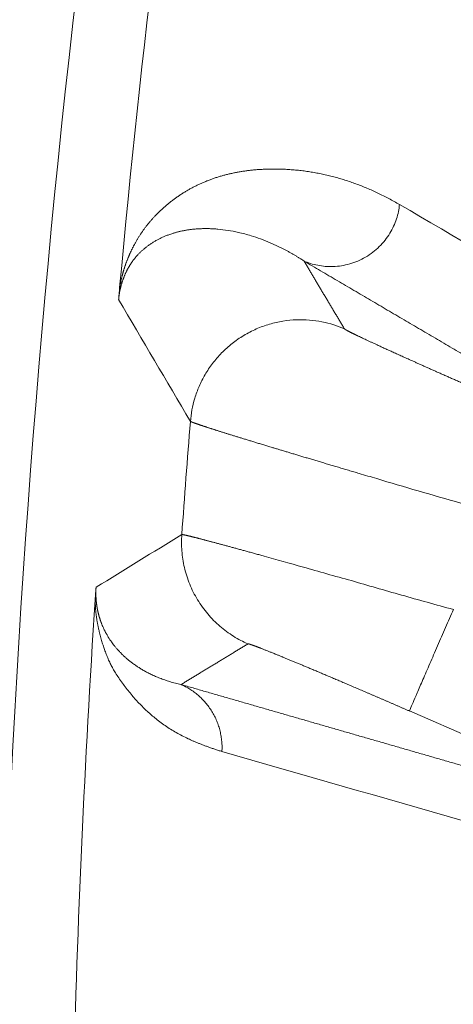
# Model space of a CAD drawing. Header units: millimetres. Extents: x 5437 to 18441, y -4466 to 3128.
# Tile 119 of 256: x 8408.04 to 8411.18, y -2774.34 to -2767.22. Entities that reach past the tile are written whole.
import ezdxf

# ---------------------------------------------------------------- set-up
doc = ezdxf.new("R2010")
doc.units = ezdxf.units.MM
doc.layers.add('1', color=7, linetype='Continuous', true_color=0xffffff)
doc.dimstyles.get("Standard").update_dxf_attribs({"dimtxt": 0.18, "dimasz": 0.18, "dimexe": 0.18, "dimexo": 0.0625, "dimgap": 0.09, "dimtad": 0, "dimtih": 1, "dimtoh": 1, "dimdec": 4, "dimzin": 0, "dimdsep": 46, "dimtxsty": 'Standard', "dimcen": 0.09, "dimadec": 0, "dimazin": 0, "dimtfac": 1, "dimtdec": 4, "dimtofl": 0, "dimtmove": 0, "dimatfit": 3, "dimfxl": 1, "dimtolj": 1, "dimtzin": 0, "dimarcsym": 0})

# ---------------------------------------------------------------- blocks, each defined once
blk = doc.blocks.new('*D53')
at = {"color": 0, "lineweight": -2, "transparency": 16777216}
for p, q in [((10989.4307, -2154.4155), (10692.9173, -2240.8213)), ((11069.4307, -2154.4155), (10989.4307, -2154.4155)), ((8443.48, -2896.4116), (8443.48, -2896.2316)), ((8443.39, -2896.3216), (8443.57, -2896.3216))]:
    blk.add_line(p, q, dxfattribs=at)
at = {"color": 0, "lineweight": 20, "transparency": 16777216}
blk.add_solid([(10689.1871, -2228.0204), (10696.6476, -2253.6222), (10616.1119, -2263.2029)], dxfattribs=at)
at = {"layer": 'Defpoints', "color": 0, "lineweight": 20, "transparency": 16777216}
for p in [(10616.1119, -2263.2029), (6270.848, -3529.4402)]:
    blk.add_point(p, dxfattribs=at)
at = {"color": 0, "lineweight": 20, "transparency": 16777216, "insert": (11249.5207, -2154.4155), "char_height": 80, "attachment_point": 5}
blk.add_mtext('\\A1;R2260', dxfattribs=at)
blk = doc.blocks.new('*D54')
at = {"color": 0, "lineweight": -2, "transparency": 16777216}
blk.add_line((7492.6853, -2896.3216), (7463.5164, -2896.3216), dxfattribs=at)
at = {"color": 0, "lineweight": -3, "transparency": 16777216}
for start, end in [(14.7247061, 87.3296239), (101.5902046, 175.2752939)]:
    blk.add_arc((8434.1189, -2896.3216), 970.4225, start, end, dxfattribs=at)
at = {"color": 0, "lineweight": 20, "transparency": 16777216}
for points in [[(9385.6953, -2646.8098), (9359.6469, -2652.519), (9389.7986, -2727.8095)], [(7480.3159, -2816.9391), (7453.6719, -2815.84), (7463.6964, -2896.3216)]]:
    blk.add_solid(points, dxfattribs=at)
at = {"layer": 'Defpoints', "color": 0, "lineweight": 20, "transparency": 16777216}
for p in [(7900.863, -2085.5454), (10671.8171, -2501.755), (7492.7478, -2896.3216), (7740.5009, -2896.3216), (8434.1189, -2896.3216)]:
    blk.add_point(p, dxfattribs=at)
at = {"color": 0, "lineweight": 20, "transparency": 16777216, "insert": (8359.2409, -1928.7921), "char_height": 80, "attachment_point": 5}
blk.add_mtext('\\A1;165%%D', dxfattribs=at)

msp = doc.modelspace()

# ---------------------------------------------------------------- linework, layer by layer
at = {"color": 7, "lineweight": 20}
msp.add_arc((8443.47995, -2896.41157), 893, 10.1099821, 350.11198757, dxfattribs=at)
at = {"layer": '1', "color": 0, "lineweight": 20}
msp.add_line((8412.98927, -2773.14016), (8410.86508, -2772.2175), dxfattribs=at)
for centre, radius, start, end in [((8443.47995, -2896.32157), 185, 96.5210517, 140.9397701), ((8495.27522, -2777.08546), 87.40415, 156.5220504, 177.4657699), ((8495.27522, -2777.08546), 86.87162, 171.3760849, 174.7622047), ((8495.27522, -2777.08546), 86.27754, 175.3709576, 175.916413), ((8495.27522, -2777.08546), 86.87162, 176.2564174, 180.8895243)]:
    msp.add_arc(centre, radius, start, end, dxfattribs=at)
for points, degree in [([(8407.45712, -2773.19867), (8407.74127, -2766.77859), (8408.61211, -2760.38447), (8410.06659, -2754.08766), (8412.08819, -2747.95922), (8414.64843, -2742.06482)], 5), ([(8410.79422, -2768.55414), (8411.60092, -2769.02504), (8412.41012, -2769.49695), (8413.2221, -2769.96998)], 3), ([(8409.14436, -2768.76479), (8409.13903, -2768.76654), (8409.13373, -2768.76835), (8409.12848, -2768.77019)], 3), ([(8409.47657, -2768.73193), (8409.47217, -2768.73155), (8409.46778, -2768.7312), (8409.46338, -2768.73087)], 3), ([(8409.62646, -2768.75535), (8409.57668, -2768.74425), (8409.52645, -2768.73639), (8409.47657, -2768.73193)], 3), ([(8409.71835, -2768.77967), (8409.688, -2768.77037), (8409.65731, -2768.76224), (8409.62646, -2768.75535)], 3), ([(8409.78719, -2768.80272), (8409.76448, -2768.79438), (8409.74151, -2768.78668), (8409.71835, -2768.77967)], 3), ([(8408.97138, -2768.85265), (8408.96521, -2768.85724), (8408.95914, -2768.86188), (8408.95319, -2768.86659)], 3), ([(8409.81087, -2768.8116), (8409.80301, -2768.80856), (8409.79512, -2768.8056), (8409.78719, -2768.80272)], 3), ([(8408.87285, -2768.94654), (8408.86943, -2768.95092), (8408.86608, -2768.95531), (8408.8628, -2768.95972)], 3), ([(8412.52906, -2770.38569), (8412.042, -2770.10043), (8411.55577, -2769.81553), (8411.07035, -2769.53097), (8410.58572, -2769.24676), (8410.10184, -2768.96287)], 5), ([(8410.10184, -2768.96287), (8410.16024, -2769.06087), (8410.21876, -2769.15892), (8410.2774, -2769.25703), (8410.33617, -2769.35518), (8410.39505, -2769.45339)], 5), ([(8409.27912, -2770.1225), (8409.10444, -2769.82824), (8408.93107, -2769.53457), (8408.75898, -2769.24147)], 3), ([(8410.62835, -2770.53668), (8410.58525, -2770.52412), (8410.54264, -2770.51159), (8410.50064, -2770.4991)], 3), ([(8408.59545, -2771.32281), (8408.8022, -2771.19556), (8409.0093, -2771.06846), (8409.21673, -2770.94149)], 3), ([(8409.81362, -2771.09775), (8409.90068, -2771.12362), (8409.99572, -2771.15), (8410.09711, -2771.17674)], 3), ([(8410.09711, -2771.17674), (8410.20687, -2771.20905), (8410.32409, -2771.24178), (8410.4464, -2771.27475)], 3), ([(8408.63701, -2771.58965), (8408.64194, -2771.60172), (8408.64721, -2771.61374), (8408.6528, -2771.62568)], 3), ([(8408.70636, -2771.71672), (8408.71342, -2771.72656), (8408.72073, -2771.7363), (8408.72829, -2771.7459)], 3), ([(8409.69591, -2771.73211), (8409.59889, -2771.79091), (8409.50193, -2771.84973), (8409.40503, -2771.90859), (8409.3082, -2771.96747), (8409.21142, -2772.02638)], 5), ([(8408.86245, -2771.87415), (8408.87022, -2771.87983), (8408.87809, -2771.8854), (8408.88606, -2771.89086)], 3), ([(8409.21142, -2772.02638), (8409.90751, -2772.22671), (8410.60397, -2772.4272), (8411.30081, -2772.62786), (8411.99806, -2772.82869), (8412.69573, -2773.02971)], 5), ([(8412.99181, -2773.50977), (8411.82896, -2773.17644), (8410.6675, -2772.84364), (8409.50727, -2772.51131)], 3)]:
    msp.add_open_spline(points, degree=degree, dxfattribs=at)
for points, degree, knots in [([(8409.03166, -2768.62788), (8409.03474, -2768.62476), (8409.04095, -2768.61849), (8409.05029, -2768.60933), (8409.0597, -2768.60028), (8409.0692, -2768.59138), (8409.07878, -2768.5826), (8409.08844, -2768.57396), (8409.09818, -2768.56545), (8409.10799, -2768.55708), (8409.11789, -2768.54884), (8409.12787, -2768.54073), (8409.13793, -2768.53276), (8409.14807, -2768.52492), (8409.15829, -2768.51721), (8409.16859, -2768.50963), (8409.17897, -2768.50219), (8409.18942, -2768.49489), (8409.19996, -2768.48771), (8409.21058, -2768.48067), (8409.22128, -2768.47376), (8409.23206, -2768.46698), (8409.24291, -2768.46034), (8409.25385, -2768.45383), (8409.26487, -2768.44746), (8409.27596, -2768.44121), (8409.28714, -2768.4351), (8409.29839, -2768.42912), (8409.30973, -2768.42328), (8409.32114, -2768.41757), (8409.33264, -2768.41199), (8409.34421, -2768.40654), (8409.35586, -2768.40123), (8409.3676, -2768.39605), (8409.37941, -2768.391), (8409.3913, -2768.38609), (8409.40327, -2768.3813), (8409.41532, -2768.37665), (8409.42745, -2768.37214), (8409.43966, -2768.36775), (8409.45194, -2768.3635), (8409.46431, -2768.35938), (8409.47676, -2768.3554), (8409.48928, -2768.35154), (8409.50189, -2768.34782), (8409.51457, -2768.34423), (8409.52733, -2768.34077), (8409.54017, -2768.33745), (8409.55309, -2768.33426), (8409.56609, -2768.3312), (8409.57917, -2768.32827), (8409.59233, -2768.32547), (8409.60557, -2768.32281), (8409.61888, -2768.32028), (8409.63228, -2768.31788), (8409.64575, -2768.31561), (8409.65931, -2768.31347), (8409.67294, -2768.31147), (8409.68665, -2768.3096), (8409.70044, -2768.30786), (8409.71431, -2768.30625), (8409.72826, -2768.30477), (8409.74228, -2768.30343), (8409.75639, -2768.30221), (8409.77057, -2768.30113), (8409.78484, -2768.30018), (8409.79918, -2768.29936), (8409.8136, -2768.29867), (8409.8281, -2768.29812), (8409.84268, -2768.29769), (8409.85734, -2768.2974), (8409.87208, -2768.29724), (8409.88689, -2768.2972), (8409.90179, -2768.2973), (8409.91676, -2768.29753), (8409.93181, -2768.2979), (8409.95579, -2768.29867), (8409.9886, -2768.30028), (8410.03015, -2768.30335), (8410.07156, -2768.30744), (8410.11284, -2768.31255), (8410.15398, -2768.31867), (8410.19499, -2768.32581), (8410.23586, -2768.33397), (8410.2766, -2768.34314), (8410.31721, -2768.35333), (8410.35768, -2768.36452), (8410.39802, -2768.37673), (8410.43823, -2768.38994), (8410.47831, -2768.40416), (8410.51825, -2768.41938), (8410.55807, -2768.43561), (8410.59775, -2768.45284), (8410.6373, -2768.47107), (8410.67673, -2768.49029), (8410.71602, -2768.51054), (8410.7552, -2768.5317), (8410.78122, -2768.54666), (8410.79422, -2768.55414)], 3, [0, 0, 0, 0, 0.0048063, 0.009663, 0.0145703, 0.019528, 0.0245364, 0.0295955, 0.0347053, 0.0398658, 0.0450772, 0.0503395, 0.0556527, 0.0610168, 0.066432, 0.0718982, 0.0774155, 0.082984, 0.0886037, 0.0942746, 0.0999967, 0.1057702, 0.111595, 0.1174711, 0.1233987, 0.1293777, 0.1354082, 0.1414901, 0.1476237, 0.1538088, 0.1600454, 0.1663338, 0.1726737, 0.1790654, 0.1855087, 0.1920038, 0.1985507, 0.2051493, 0.2117998, 0.218502, 0.2252562, 0.2320622, 0.2389201, 0.2458299, 0.2527917, 0.2598055, 0.2668712, 0.2739889, 0.2811587, 0.2883805, 0.2956544, 0.3029803, 0.3103583, 0.3177885, 0.3252708, 0.3328052, 0.3403918, 0.3480306, 0.3557216, 0.3634647, 0.3712602, 0.3791078, 0.3870077, 0.3949599, 0.4029644, 0.4110211, 0.4191302, 0.4272916, 0.4355053, 0.4437714, 0.4520898, 0.4604606, 0.4688838, 0.4773593, 0.4858873, 0.4944677, 0.5031006, 0.5269207, 0.5507234, 0.574509, 0.5982777, 0.6220298, 0.6457655, 0.669485, 0.6931886, 0.7168765, 0.7405491, 0.7642064, 0.7878489, 0.8114767, 0.83509, 0.8586892, 0.8822744, 0.9058459, 0.929404, 0.9529489, 0.9764808, 1, 1, 1, 1]), ([(8408.87516, -2768.83911), (8408.87682, -2768.83609), (8408.88019, -2768.82999), (8408.88527, -2768.82107), (8408.89043, -2768.81219), (8408.89567, -2768.8034), (8408.901, -2768.79467), (8408.90641, -2768.78602), (8408.9119, -2768.77743), (8408.91747, -2768.76892), (8408.92312, -2768.76048), (8408.92885, -2768.75211), (8408.93467, -2768.74381), (8408.94057, -2768.73558), (8408.94655, -2768.72742), (8408.95261, -2768.71933), (8408.95875, -2768.71131), (8408.96497, -2768.70337), (8408.97128, -2768.69549), (8408.97766, -2768.68769), (8408.98413, -2768.67996), (8408.99068, -2768.67229), (8408.99731, -2768.6647), (8409.00403, -2768.65718), (8409.01082, -2768.64973), (8409.0177, -2768.64236), (8409.02465, -2768.63504), (8409.02931, -2768.63028), (8409.03166, -2768.62788)], 3, [0, 0, 0, 0, 0.0310026, 0.0625916, 0.0947685, 0.1275351, 0.1608929, 0.1948433, 0.2293876, 0.2645273, 0.3002634, 0.3365973, 0.37353, 0.4110625, 0.449196, 0.4879313, 0.5272694, 0.5672112, 0.6077575, 0.6489092, 0.6906669, 0.7330315, 0.7760036, 0.8195839, 0.8637731, 0.9085718, 0.9539806, 1, 1, 1, 1]), ([(8409.46338, -2768.73087), (8409.45822, -2768.73051), (8409.44797, -2768.72979), (8409.43271, -2768.72903), (8409.41769, -2768.72849), (8409.40292, -2768.72819), (8409.3884, -2768.72812), (8409.37414, -2768.72827), (8409.36014, -2768.72863), (8409.34641, -2768.72919), (8409.33293, -2768.72994), (8409.31972, -2768.73088), (8409.30677, -2768.732), (8409.29409, -2768.73328), (8409.28168, -2768.73473), (8409.26954, -2768.73633), (8409.25766, -2768.73807), (8409.24605, -2768.73996), (8409.23471, -2768.74197), (8409.22364, -2768.7441), (8409.21283, -2768.74635), (8409.20228, -2768.7487), (8409.192, -2768.75116), (8409.18198, -2768.75371), (8409.17221, -2768.75635), (8409.16271, -2768.75907), (8409.15346, -2768.76186), (8409.14736, -2768.76382), (8409.14436, -2768.76479)], 3, [0, 0, 0, 0, 0.049508, 0.0981324, 0.1458734, 0.1927308, 0.2387045, 0.2837946, 0.3280011, 0.3713238, 0.4137628, 0.455318, 0.4959894, 0.535777, 0.5746808, 0.6127008, 0.6498369, 0.6860892, 0.7214576, 0.7559421, 0.7895428, 0.8222596, 0.8540925, 0.8850416, 0.9151069, 0.9442884, 0.9725861, 1, 1, 1, 1]), ([(8409.12848, -2768.77019), (8409.12459, -2768.7716), (8409.11687, -2768.77438), (8409.10535, -2768.77885), (8409.094, -2768.78349), (8409.08281, -2768.78831), (8409.07179, -2768.79332), (8409.06095, -2768.79851), (8409.05028, -2768.80387), (8409.03978, -2768.8094), (8409.02947, -2768.81509), (8409.01934, -2768.82095), (8409.00938, -2768.82697), (8408.99962, -2768.83314), (8408.99004, -2768.83947), (8408.98065, -2768.84593), (8408.97445, -2768.85043), (8408.97138, -2768.85265)], 3, [0, 0, 0, 0, 0.0751641, 0.1491139, 0.2218494, 0.2933707, 0.3636779, 0.4327711, 0.5006504, 0.567316, 0.6327679, 0.6970062, 0.7600311, 0.8218428, 0.8824414, 0.9418271, 1, 1, 1, 1]), ([(8408.76672, -2769.15092), (8408.76711, -2769.14872), (8408.7679, -2769.14428), (8408.76912, -2769.13773), (8408.77037, -2769.1312), (8408.77166, -2769.12468), (8408.77299, -2769.11818), (8408.77435, -2769.1117), (8408.77576, -2769.10524), (8408.7772, -2769.0988), (8408.77868, -2769.09238), (8408.7802, -2769.08597), (8408.78175, -2769.07958), (8408.78335, -2769.07321), (8408.78498, -2769.06686), (8408.78665, -2769.06053), (8408.78836, -2769.05422), (8408.79011, -2769.04792), (8408.79189, -2769.04164), (8408.79372, -2769.03538), (8408.79558, -2769.02914), (8408.79747, -2769.02292), (8408.79941, -2769.01671), (8408.80139, -2769.01052), (8408.8034, -2769.00435), (8408.80545, -2768.9982), (8408.80754, -2768.99207), (8408.80967, -2768.98596), (8408.81183, -2768.97986), (8408.81403, -2768.97379), (8408.81627, -2768.96773), (8408.81855, -2768.96169), (8408.82087, -2768.95566), (8408.82322, -2768.94966), (8408.82562, -2768.94367), (8408.82805, -2768.93771), (8408.83051, -2768.93176), (8408.83302, -2768.92583), (8408.83557, -2768.91991), (8408.83815, -2768.91402), (8408.84077, -2768.90814), (8408.84343, -2768.90229), (8408.84612, -2768.89645), (8408.84886, -2768.89063), (8408.85163, -2768.88482), (8408.85444, -2768.87904), (8408.85729, -2768.87327), (8408.86017, -2768.86753), (8408.8631, -2768.8618), (8408.86606, -2768.85609), (8408.86906, -2768.8504), (8408.8721, -2768.84472), (8408.87413, -2768.84099), (8408.87516, -2768.83911)], 3, [0, 0, 0, 0, 0.0114417, 0.0231084, 0.0350114, 0.0471614, 0.0595686, 0.0722423, 0.0851914, 0.0984243, 0.1119487, 0.1257719, 0.1399007, 0.1543417, 0.1691006, 0.1841832, 0.1995948, 0.2153402, 0.2314241, 0.2478508, 0.2646244, 0.2817487, 0.2992273, 0.3170636, 0.3352608, 0.3538218, 0.3727496, 0.3920467, 0.4117156, 0.4317589, 0.4521785, 0.4729768, 0.4941557, 0.5157171, 0.5376629, 0.5599946, 0.582714, 0.6058225, 0.6293217, 0.6532129, 0.6774975, 0.7021767, 0.7272517, 0.7527237, 0.7785938, 0.8048629, 0.8315321, 0.8586024, 0.8860746, 0.9139497, 0.9422284, 0.9709116, 1, 1, 1, 1]), ([(8408.95319, -2768.86659), (8408.95044, -2768.86881), (8408.94504, -2768.87316), (8408.93709, -2768.8799), (8408.92944, -2768.88662), (8408.92208, -2768.89334), (8408.91501, -2768.90005), (8408.90822, -2768.90675), (8408.90169, -2768.91343), (8408.89544, -2768.92008), (8408.88945, -2768.9267), (8408.88371, -2768.93329), (8408.87823, -2768.93981), (8408.87461, -2768.94434), (8408.87285, -2768.94654)], 3, [0, 0, 0, 0, 0.104638, 0.205399, 0.3022837, 0.3952928, 0.4844275, 0.5696887, 0.6510778, 0.7285961, 0.8022453, 0.8720275, 0.9379448, 1, 1, 1, 1]), ([(8410.10184, -2768.96287), (8410.09653, -2768.95936), (8410.08575, -2768.95225), (8410.06933, -2768.94178), (8410.05244, -2768.93128), (8410.03505, -2768.92079), (8410.01717, -2768.91032), (8409.9988, -2768.89989), (8409.97993, -2768.88953), (8409.96055, -2768.87925), (8409.94066, -2768.86907), (8409.92027, -2768.85901), (8409.89937, -2768.84911), (8409.87796, -2768.83938), (8409.85605, -2768.82985), (8409.83364, -2768.82051), (8409.81851, -2768.81459), (8409.81087, -2768.8116)], 3, [0, 0, 0, 0, 0.0555868, 0.112756, 0.1715077, 0.2318422, 0.2937594, 0.3572594, 0.4223423, 0.4890083, 0.5572573, 0.6270895, 0.698505, 0.7715037, 0.8460857, 0.9222512, 1, 1, 1, 1]), ([(8408.8628, -2768.95972), (8408.86149, -2768.96152), (8408.85889, -2768.96508), (8408.85502, -2768.97056), (8408.85122, -2768.97609), (8408.8475, -2768.98167), (8408.84385, -2768.9873), (8408.84026, -2768.99297), (8408.83676, -2768.99869), (8408.83332, -2769.00445), (8408.82996, -2769.01026), (8408.82667, -2769.01611), (8408.82346, -2769.02201), (8408.82032, -2769.02795), (8408.81726, -2769.03392), (8408.81427, -2769.03994), (8408.81136, -2769.04599), (8408.80852, -2769.05209), (8408.80575, -2769.05822), (8408.80306, -2769.06438), (8408.80045, -2769.07058), (8408.79791, -2769.07682), (8408.79545, -2769.08309), (8408.79307, -2769.08939), (8408.79076, -2769.09572), (8408.78852, -2769.10208), (8408.78636, -2769.10847), (8408.78428, -2769.1149), (8408.78227, -2769.12134), (8408.78034, -2769.12782), (8408.77849, -2769.13432), (8408.77671, -2769.14085), (8408.77501, -2769.1474), (8408.77338, -2769.15397), (8408.77182, -2769.16057), (8408.77035, -2769.16719), (8408.76894, -2769.17383), (8408.76761, -2769.18049), (8408.76636, -2769.18717), (8408.76518, -2769.19388), (8408.76407, -2769.2006), (8408.76304, -2769.20735), (8408.76208, -2769.21412), (8408.76119, -2769.22091), (8408.76038, -2769.22773), (8408.75963, -2769.23456), (8408.7592, -2769.23917), (8408.75898, -2769.24145)], 3, [0, 0, 0, 0, 0.0404992, 0.0801284, 0.1188882, 0.1567793, 0.1938024, 0.2299585, 0.2652483, 0.2996728, 0.333233, 0.36593, 0.3977649, 0.4287391, 0.4588538, 0.4881107, 0.5165113, 0.5440575, 0.5707512, 0.5965946, 0.62159, 0.6457402, 0.6690481, 0.6915168, 0.7131502, 0.7339521, 0.7539273, 0.7730809, 0.7914188, 0.8089477, 0.8256753, 0.8416104, 0.8567634, 0.871146, 0.8847723, 0.8976587, 0.9098244, 0.9212927, 0.9320909, 0.9422521, 0.9518157, 0.9608294, 0.9693496, 0.9774433, 0.9851888, 0.9926748, 1, 1, 1, 1]), ([(8408.75896, -2769.24145), (8408.7591, -2769.23967), (8408.75937, -2769.23615), (8408.7598, -2769.23075), (8408.76024, -2769.22534), (8408.76068, -2769.21992), (8408.76112, -2769.2145), (8408.76158, -2769.20906), (8408.76218, -2769.2019), (8408.76298, -2769.19263), (8408.76401, -2769.18091), (8408.76514, -2769.16827), (8408.76594, -2769.15951), (8408.76635, -2769.15499)], 3, [0, 0, 0, 0, 0.0714762, 0.1411727, 0.209205, 0.2756974, 0.3407827, 0.4046027, 0.4673078, 0.5879227, 0.7163596, 0.8534819, 1, 1, 1, 1]), ([(8410.39505, -2769.45339), (8410.39664, -2769.45607), (8410.40934, -2769.46356), (8410.43286, -2769.47573), (8410.50144, -2769.50929), (8410.60898, -2769.55937), (8410.67283, -2769.58869), (8410.85541, -2769.67163), (8411.08023, -2769.77177), (8411.22701, -2769.83657), (8411.38474, -2769.90566), (8411.54386, -2769.97482), (8411.54831, -2769.97676), (8411.55276, -2769.97869), (8411.55722, -2769.98062)], 5, [0, 0, 0, 0, 0, 0, 0.2710049, 0.2710049, 0.2710049, 0.5505055, 0.5505055, 0.5505055, 0.9874283, 0.9874283, 0.9874283, 1, 1, 1, 1, 1, 1]), ([(8409.87086, -2770.31114), (8409.86565, -2770.30957), (8409.85524, -2770.30642), (8409.83986, -2770.30177), (8409.82466, -2770.29717), (8409.80967, -2770.29263), (8409.79489, -2770.28815), (8409.7803, -2770.28373), (8409.76593, -2770.27936), (8409.75175, -2770.27505), (8409.73779, -2770.27081), (8409.72403, -2770.26662), (8409.71048, -2770.26249), (8409.69713, -2770.25842), (8409.684, -2770.2544), (8409.67107, -2770.25045), (8409.65836, -2770.24656), (8409.64586, -2770.24272), (8409.63356, -2770.23895), (8409.62148, -2770.23523), (8409.60961, -2770.23158), (8409.59795, -2770.22798), (8409.5865, -2770.22445), (8409.57527, -2770.22097), (8409.56425, -2770.21755), (8409.55344, -2770.21419), (8409.54284, -2770.2109), (8409.53246, -2770.20766), (8409.52229, -2770.20448), (8409.51234, -2770.20136), (8409.50259, -2770.19831), (8409.49307, -2770.19531), (8409.48375, -2770.19237), (8409.47465, -2770.18949), (8409.46576, -2770.18668), (8409.45708, -2770.18392), (8409.44862, -2770.18122), (8409.44037, -2770.17859), (8409.43233, -2770.17601), (8409.4245, -2770.17349), (8409.41689, -2770.17104), (8409.40948, -2770.16864), (8409.40229, -2770.16631), (8409.39531, -2770.16403), (8409.38854, -2770.16182), (8409.38197, -2770.15966), (8409.37562, -2770.15756), (8409.36948, -2770.15553), (8409.36354, -2770.15355), (8409.35782, -2770.15164), (8409.3523, -2770.14979), (8409.34698, -2770.14799), (8409.34187, -2770.14626), (8409.33697, -2770.14458), (8409.33227, -2770.14297), (8409.32778, -2770.14141), (8409.32349, -2770.13992), (8409.3194, -2770.13848), (8409.31552, -2770.1371), (8409.31183, -2770.13579), (8409.30835, -2770.13453), (8409.30506, -2770.13334), (8409.30198, -2770.1322), (8409.29909, -2770.13112), (8409.2964, -2770.1301), (8409.2939, -2770.12914), (8409.2916, -2770.12824), (8409.28949, -2770.1274), (8409.28758, -2770.12662), (8409.28585, -2770.1259), (8409.28432, -2770.12524), (8409.28298, -2770.12463), (8409.28183, -2770.12409), (8409.28086, -2770.1236), (8409.28009, -2770.12317), (8409.27948, -2770.1228), (8409.27924, -2770.1226), (8409.27912, -2770.1225)], 3, [0, 0, 0, 0, 0.0143862, 0.0287429, 0.0430702, 0.0573682, 0.0716368, 0.0858762, 0.1000862, 0.1142671, 0.1284188, 0.1425413, 0.1566347, 0.170699, 0.1847343, 0.1987406, 0.212718, 0.2266664, 0.2405859, 0.2544765, 0.2683384, 0.2821715, 0.2959758, 0.3097515, 0.3234985, 0.3372169, 0.3509068, 0.3645681, 0.378201, 0.3918054, 0.4053814, 0.418929, 0.4324484, 0.4459395, 0.4594023, 0.472837, 0.4862436, 0.4996221, 0.5129725, 0.5262949, 0.5395894, 0.552856, 0.5660948, 0.5793057, 0.5924889, 0.6056443, 0.6187721, 0.6318723, 0.6449449, 0.65799, 0.6710077, 0.6839979, 0.6969608, 0.7098964, 0.7228047, 0.7356858, 0.7485397, 0.7613666, 0.7741663, 0.7869391, 0.799685, 0.812404, 0.8250961, 0.8377615, 0.8504001, 0.8630121, 0.8755974, 0.8881562, 0.9006885, 0.9131944, 0.9256739, 0.938127, 0.9505539, 0.9629546, 0.9753291, 0.9876776, 1, 1, 1, 1]), ([(8410.50064, -2770.4991), (8410.49416, -2770.49719), (8410.48125, -2770.49338), (8410.46203, -2770.48771), (8410.443, -2770.48209), (8410.42415, -2770.47652), (8410.40548, -2770.471), (8410.38701, -2770.46554), (8410.36872, -2770.46013), (8410.35062, -2770.45477), (8410.3327, -2770.44946), (8410.31498, -2770.4442), (8410.29744, -2770.439), (8410.2801, -2770.43385), (8410.26294, -2770.42875), (8410.24598, -2770.42371), (8410.2292, -2770.41872), (8410.21262, -2770.41378), (8410.19623, -2770.40889), (8410.18002, -2770.40406), (8410.16401, -2770.39928), (8410.14818, -2770.39455), (8410.13255, -2770.38988), (8410.1171, -2770.38526), (8410.10184, -2770.38069), (8410.08678, -2770.37617), (8410.0719, -2770.37171), (8410.0572, -2770.3673), (8410.0427, -2770.36295), (8410.02838, -2770.35864), (8410.01425, -2770.35439), (8410.0003, -2770.3502), (8409.98654, -2770.34605), (8409.97296, -2770.34196), (8409.95957, -2770.33793), (8409.94635, -2770.33394), (8409.93332, -2770.33001), (8409.92048, -2770.32613), (8409.90781, -2770.32231), (8409.89532, -2770.31853), (8409.883, -2770.31481), (8409.8749, -2770.31236), (8409.87086, -2770.31114)], 3, [0, 0, 0, 0, 0.0278015, 0.0554592, 0.0829731, 0.1103431, 0.1375693, 0.1646517, 0.1915903, 0.2183851, 0.2450361, 0.2715434, 0.297907, 0.3241268, 0.3502029, 0.3761353, 0.401924, 0.4275691, 0.4530705, 0.4784282, 0.5036424, 0.5287129, 0.5536399, 0.5784233, 0.6030631, 0.6275594, 0.6519122, 0.6761216, 0.7001874, 0.7241099, 0.7478889, 0.7715245, 0.7950168, 0.8183657, 0.8415713, 0.8646336, 0.8875527, 0.9103285, 0.9329611, 0.9554505, 0.9777968, 1, 1, 1, 1]), ([(8411.23855, -2770.71428), (8411.13508, -2770.68471), (8411.03163, -2770.65505), (8410.82737, -2770.59578), (8410.72657, -2770.56617), (8410.62837, -2770.53668)], 3, [0, 0, 0, 0, 0.5, 0.5, 1, 1, 1, 1]), ([(8409.21673, -2770.94149), (8409.21688, -2770.94144), (8409.21719, -2770.94135), (8409.21796, -2770.94131), (8409.21894, -2770.94133), (8409.22017, -2770.94143), (8409.22165, -2770.9416), (8409.22336, -2770.94184), (8409.22531, -2770.94215), (8409.22751, -2770.94253), (8409.22995, -2770.94299), (8409.23263, -2770.94351), (8409.23556, -2770.94411), (8409.23874, -2770.94478), (8409.24216, -2770.94552), (8409.24582, -2770.94633), (8409.24974, -2770.94722), (8409.2539, -2770.94818), (8409.2583, -2770.9492), (8409.26296, -2770.95031), (8409.26786, -2770.95148), (8409.27301, -2770.95272), (8409.27841, -2770.95404), (8409.28406, -2770.95543), (8409.28996, -2770.95689), (8409.29611, -2770.95842), (8409.3025, -2770.96002), (8409.30915, -2770.9617), (8409.31605, -2770.96345), (8409.32319, -2770.96527), (8409.33059, -2770.96716), (8409.33823, -2770.96912), (8409.34612, -2770.97116), (8409.35427, -2770.97326), (8409.36266, -2770.97544), (8409.37129, -2770.97769), (8409.37725, -2770.97925), (8409.38023, -2770.98002)], 3, [0, 0, 0, 0, 0.0279384, 0.0559122, 0.0839216, 0.1119668, 0.1400479, 0.1681651, 0.1963185, 0.2245084, 0.2527349, 0.2809982, 0.3092984, 0.3376357, 0.3660103, 0.3944223, 0.4228719, 0.4513592, 0.4798844, 0.5084478, 0.5370493, 0.5656892, 0.5943677, 0.6230848, 0.6518409, 0.6806359, 0.7094701, 0.7383437, 0.7672567, 0.7962093, 0.8252017, 0.8542341, 0.8833065, 0.9124191, 0.9415722, 0.9707658, 1, 1, 1, 1]), ([(8409.38023, -2770.98002), (8409.38307, -2770.98077), (8409.38875, -2770.98226), (8409.39756, -2770.98457), (8409.40657, -2770.98694), (8409.41581, -2770.98939), (8409.42528, -2770.9919), (8409.43497, -2770.99447), (8409.44489, -2770.99711), (8409.45504, -2770.99982), (8409.46541, -2771.00259), (8409.47601, -2771.00543), (8409.48683, -2771.00834), (8409.49788, -2771.01131), (8409.50916, -2771.01435), (8409.52066, -2771.01745), (8409.53239, -2771.02062), (8409.54435, -2771.02386), (8409.55652, -2771.02716), (8409.56893, -2771.03053), (8409.58155, -2771.03396), (8409.5944, -2771.03746), (8409.60748, -2771.04102), (8409.62078, -2771.04465), (8409.6343, -2771.04835), (8409.64804, -2771.05211), (8409.662, -2771.05593), (8409.67618, -2771.05982), (8409.69058, -2771.06378), (8409.7052, -2771.0678), (8409.72004, -2771.07188), (8409.7351, -2771.07603), (8409.75037, -2771.08024), (8409.76586, -2771.08452), (8409.78156, -2771.08886), (8409.79747, -2771.09327), (8409.80824, -2771.09625), (8409.81362, -2771.09775)], 3, [0, 0, 0, 0, 0.027545, 0.055149, 0.0828122, 0.1105348, 0.1383167, 0.1661583, 0.1940595, 0.2220205, 0.2500415, 0.2781225, 0.3062637, 0.3344652, 0.3627271, 0.3910495, 0.4194326, 0.4478764, 0.4763811, 0.5049468, 0.5335736, 0.5622616, 0.591011, 0.6198217, 0.648694, 0.677628, 0.7066237, 0.7356812, 0.7648008, 0.7939824, 0.8232261, 0.8525322, 0.8819006, 0.9113315, 0.940825, 0.9703811, 1, 1, 1, 1]), ([(8410.4464, -2771.27475), (8410.56305, -2771.3094), (8410.68434, -2771.34427), (8410.93166, -2771.41407), (8411.05769, -2771.44902), (8411.18375, -2771.48384)], 3, [0, 0, 0, 0, 0.5, 0.5, 1, 1, 1, 1]), ([(8408.58901, -2771.41279), (8408.58917, -2771.41047), (8408.58947, -2771.40589), (8408.58992, -2771.39908), (8408.59037, -2771.39241), (8408.59082, -2771.38587), (8408.59126, -2771.37947), (8408.59169, -2771.37319), (8408.59213, -2771.36706), (8408.59256, -2771.36105), (8408.59298, -2771.35518), (8408.5934, -2771.34944), (8408.59382, -2771.34384), (8408.59423, -2771.33837), (8408.59464, -2771.33304), (8408.59505, -2771.32783), (8408.59531, -2771.32448), (8408.59545, -2771.32281)], 3, [0, 0, 0, 0, 0.0722341, 0.1431846, 0.2129509, 0.2816373, 0.349353, 0.4162122, 0.4823334, 0.5478392, 0.6128555, 0.6775112, 0.7419374, 0.8062666, 0.8706317, 0.9351656, 1, 1, 1, 1]), ([(8408.59545, -2771.32281), (8408.59537, -2771.32401), (8408.59521, -2771.32642), (8408.595, -2771.33003), (8408.59481, -2771.33364), (8408.59464, -2771.33725), (8408.5945, -2771.34087), (8408.59437, -2771.34448), (8408.59426, -2771.34809), (8408.59418, -2771.35171), (8408.59411, -2771.35532), (8408.59407, -2771.35894), (8408.59405, -2771.36255), (8408.59404, -2771.36617), (8408.59406, -2771.36978), (8408.5941, -2771.37339), (8408.59416, -2771.37701), (8408.59424, -2771.38062), (8408.59435, -2771.38424), (8408.59447, -2771.38785), (8408.59461, -2771.39146), (8408.59478, -2771.39508), (8408.59497, -2771.39869), (8408.59518, -2771.4023), (8408.59541, -2771.40591), (8408.59566, -2771.40952), (8408.59593, -2771.41313), (8408.59622, -2771.41673), (8408.59654, -2771.42034), (8408.59687, -2771.42394), (8408.59723, -2771.42755), (8408.59761, -2771.43115), (8408.59801, -2771.43475), (8408.59843, -2771.43835), (8408.59888, -2771.44195), (8408.59934, -2771.44554), (8408.59983, -2771.44913), (8408.60034, -2771.45272), (8408.60087, -2771.45631), (8408.60142, -2771.4599), (8408.60199, -2771.46348), (8408.60258, -2771.46706), (8408.6032, -2771.47063), (8408.60384, -2771.47421), (8408.6045, -2771.47778), (8408.60518, -2771.48135), (8408.60588, -2771.48491), (8408.60661, -2771.48847), (8408.60735, -2771.49203), (8408.60812, -2771.49558), (8408.60891, -2771.49913), (8408.60972, -2771.50268), (8408.61055, -2771.50622), (8408.61141, -2771.50976), (8408.61228, -2771.51329), (8408.61318, -2771.51682), (8408.6141, -2771.52035), (8408.61504, -2771.52386), (8408.616, -2771.52738), (8408.61699, -2771.53089), (8408.61799, -2771.53439), (8408.61902, -2771.53789), (8408.62007, -2771.54139), (8408.62114, -2771.54488), (8408.62223, -2771.54836), (8408.62335, -2771.55184), (8408.62448, -2771.55531), (8408.62564, -2771.55877), (8408.62682, -2771.56223), (8408.62802, -2771.56569), (8408.62924, -2771.56913), (8408.63048, -2771.57257), (8408.63175, -2771.57601), (8408.63303, -2771.57944), (8408.63434, -2771.58286), (8408.63567, -2771.58627), (8408.63656, -2771.58852), (8408.63701, -2771.58965)], 3, [0, 0, 0, 0, 0.0048549, 0.0097288, 0.0146424, 0.0196161, 0.0246693, 0.0298208, 0.035088, 0.0404875, 0.0460346, 0.0517433, 0.0576266, 0.0636963, 0.0699631, 0.0764369, 0.0831266, 0.0900401, 0.0971847, 0.1045672, 0.1121933, 0.1200686, 0.128198, 0.136586, 0.1452367, 0.1541537, 0.1633405, 0.1728001, 0.1825355, 0.1925492, 0.2028436, 0.2134209, 0.2242832, 0.2354323, 0.24687, 0.2585979, 0.2706174, 0.28293, 0.295537, 0.3084394, 0.3216385, 0.3351354, 0.3489309, 0.363026, 0.3774215, 0.3921184, 0.4071172, 0.4224188, 0.4380237, 0.4539327, 0.4701463, 0.4866652, 0.5034897, 0.5206205, 0.5380579, 0.5558025, 0.5738548, 0.592215, 0.6108835, 0.6298609, 0.6491473, 0.6687432, 0.6886488, 0.7088645, 0.7293905, 0.7502272, 0.7713747, 0.7928334, 0.8146035, 0.8366852, 0.8590787, 0.8817843, 0.9048022, 0.9281325, 0.9517755, 0.9757312, 1, 1, 1, 1]), ([(8409.50727, -2772.51131), (8409.4985, -2772.5085), (8409.48121, -2772.50296), (8409.4557, -2772.49447), (8409.43099, -2772.486), (8409.40708, -2772.47753), (8409.38398, -2772.46906), (8409.36168, -2772.4606), (8409.34018, -2772.45215), (8409.31949, -2772.44371), (8409.2996, -2772.43527), (8409.28051, -2772.42683), (8409.23935, -2772.40786), (8409.17766, -2772.37596), (8409.09716, -2772.32588), (8409.02465, -2772.27204), (8408.9591, -2772.21478), (8408.89939, -2772.15493), (8408.84189, -2772.08932), (8408.79545, -2772.02925), (8408.7605, -2771.97983), (8408.73754, -2771.94497), (8408.71829, -2771.91282), (8408.70174, -2771.88154), (8408.68678, -2771.85014), (8408.67273, -2771.81721), (8408.65998, -2771.78383), (8408.64839, -2771.75004), (8408.63781, -2771.71601), (8408.62773, -2771.68021), (8408.61927, -2771.64715), (8408.61244, -2771.61786), (8408.60731, -2771.59321), (8408.60288, -2771.5691), (8408.59969, -2771.54894), (8408.5975, -2771.53297), (8408.59605, -2771.52139), (8408.59473, -2771.50973), (8408.59355, -2771.498), (8408.5925, -2771.48618), (8408.59158, -2771.4743), (8408.5908, -2771.46233), (8408.59015, -2771.45029), (8408.58964, -2771.43816), (8408.58925, -2771.42599), (8408.5891, -2771.41761), (8408.58902, -2771.41349)], 3, [0, 0, 0, 0, 0.0267295, 0.0526584, 0.0777867, 0.1021145, 0.1256419, 0.1483688, 0.1702955, 0.1914218, 0.211748, 0.231274, 0.2500001, 0.3381943, 0.4214737, 0.4998542, 0.5649896, 0.6283725, 0.690018, 0.7499424, 0.7794913, 0.8048309, 0.8259661, 0.8439614, 0.8612264, 0.8777698, 0.893601, 0.9072621, 0.9206346, 0.9337272, 0.946549, 0.9546168, 0.9619975, 0.9687004, 0.9747375, 0.977484, 0.9801311, 0.9826813, 0.9851372, 0.987502, 0.989779, 0.9919722, 0.9940858, 0.9961246, 0.998094, 1, 1, 1, 1]), ([(8408.65281, -2771.62568), (8408.65406, -2771.62828), (8408.6566, -2771.63354), (8408.66049, -2771.64124), (8408.66451, -2771.64893), (8408.66866, -2771.65659), (8408.67293, -2771.66423), (8408.67733, -2771.67184), (8408.68185, -2771.67942), (8408.6865, -2771.68697), (8408.69128, -2771.69448), (8408.69619, -2771.70196), (8408.70123, -2771.70941), (8408.70464, -2771.71427), (8408.70636, -2771.71672)], 3, [0, 0, 0, 0, 0.0720017, 0.14606, 0.2221763, 0.3003517, 0.3805874, 0.4628844, 0.5472435, 0.6336657, 0.7221517, 0.8127023, 0.9053182, 1, 1, 1, 1]), ([(8408.72829, -2771.74591), (8408.73056, -2771.74873), (8408.73516, -2771.75444), (8408.74217, -2771.76279), (8408.74938, -2771.77112), (8408.75681, -2771.77941), (8408.76445, -2771.78766), (8408.7723, -2771.79586), (8408.78036, -2771.804), (8408.78863, -2771.81209), (8408.79712, -2771.82012), (8408.80582, -2771.82809), (8408.81473, -2771.83598), (8408.82386, -2771.8438), (8408.83321, -2771.85154), (8408.84276, -2771.85919), (8408.85253, -2771.86677), (8408.85912, -2771.87167), (8408.86245, -2771.87415)], 3, [0, 0, 0, 0, 0.0516277, 0.1047041, 0.1592294, 0.215204, 0.272628, 0.3315016, 0.391825, 0.4535984, 0.5168219, 0.5814957, 0.6476199, 0.7151946, 0.7842199, 0.8546958, 0.9266225, 1, 1, 1, 1]), ([(8410.86508, -2772.2175), (8410.76175, -2772.17262), (8410.65859, -2772.12804), (8410.55649, -2772.08413), (8410.36223, -2772.00107), (8410.1851, -2771.92626), (8410.10328, -2771.89195), (8409.99314, -2771.8462), (8409.90144, -2771.8088), (8409.87339, -2771.79745), (8409.79716, -2771.76689), (8409.74215, -2771.74579), (8409.71611, -2771.73642), (8409.70015, -2771.73155), (8409.69629, -2771.73197), (8409.69614, -2771.732), (8409.69601, -2771.73205), (8409.69591, -2771.73211)], 5, [0, 0, 0, 0, 0, 0, 0.2932522, 0.2932522, 0.2932522, 0.5769302, 0.5769302, 0.5769302, 0.7147936, 0.7147936, 0.7147936, 0.9862105, 0.9862105, 0.9862105, 1, 1, 1, 1, 1, 1]), ([(8408.88606, -2771.89086), (8408.88939, -2771.8931), (8408.89622, -2771.8977), (8408.90672, -2771.90446), (8408.91774, -2771.91133), (8408.9293, -2771.91826), (8408.9414, -2771.92526), (8408.95404, -2771.93228), (8408.96724, -2771.93932), (8408.981, -2771.94636), (8408.99532, -2771.95336), (8409.01022, -2771.96032), (8409.02568, -2771.9672), (8409.04172, -2771.97398), (8409.05833, -2771.98064), (8409.07552, -2771.98716), (8409.09328, -2771.9935), (8409.11161, -2771.99964), (8409.1305, -2772.00556), (8409.14996, -2772.01124), (8409.16996, -2772.01663), (8409.19052, -2772.02175), (8409.20439, -2772.02482), (8409.21142, -2772.02638)], 3, [0, 0, 0, 0, 0.0311866, 0.0640169, 0.0984909, 0.1346085, 0.1723697, 0.2117744, 0.2528226, 0.2955142, 0.339849, 0.3858271, 0.4334482, 0.4827124, 0.5336193, 0.586169, 0.6403613, 0.696196, 0.7536729, 0.812792, 0.873553, 0.9359557, 1, 1, 1, 1])]:
    msp.add_open_spline(points, degree=degree, knots=knots, dxfattribs=at)
for points, weights in [([(8410.10184, -2768.96287), (8410.72065, -2769.22981), (8410.79422, -2768.55414)], [1, 0.591904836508, 1]), ([(8409.27912, -2770.1225), (8409.36978, -2769.00858), (8410.39505, -2769.45339)], [1, 0.581949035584, 1]), ([(8409.69591, -2771.73211), (8409.17652, -2771.50637), (8409.21673, -2770.94149)], [1, 0.816171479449, 1]), ([(8410.86508, -2772.2175), (8410.87054, -2772.20492), (8411.18375, -2771.48384)], [1, 0.713250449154, 1]), ([(8409.21142, -2772.02638), (8409.52714, -2772.16439), (8409.50727, -2772.51131)], [1, 0.821043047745, 1])]:
    msp.add_rational_spline(points, weights, degree=2, dxfattribs=at)

# ---------------------------------------------------------------- dimensions: what is measured, and where the dimension line sits
at = {"color": 0, "lineweight": 20}
dim = msp.add_angular_dim_2l(base=(7900.86303, -2085.54536), line1=((8434.11893, -2896.32157), (10671.81706, -2501.75501)), line2=((7740.5009, -2896.32157), (7492.74781, -2896.32157)), text='165%%D', dimstyle='Standard', override={"dimtxt": 80, "dimasz": 80, "dimlwd": 65533}, dxfattribs=at)
dim.commit()
dim.dimension.update_dxf_attribs({"geometry": '*D54', "text_midpoint": (8359.2409, -1928.79214), "dimtype": 162})
dim = msp.add_diameter_dim_2p(p1=(6270.84796, -3529.44022), p2=(10616.11195, -2263.20291), text='R2260', dimstyle='Standard', override={"dimtxt": 80, "dimasz": 80, "dimdec": 0}, dxfattribs=at)
dim.commit()
dim.dimension.update_dxf_attribs({"geometry": '*D53', "text_midpoint": (11249.52071, -2154.41547), "dimtype": 163})

doc.saveas('drawing.dxf')
